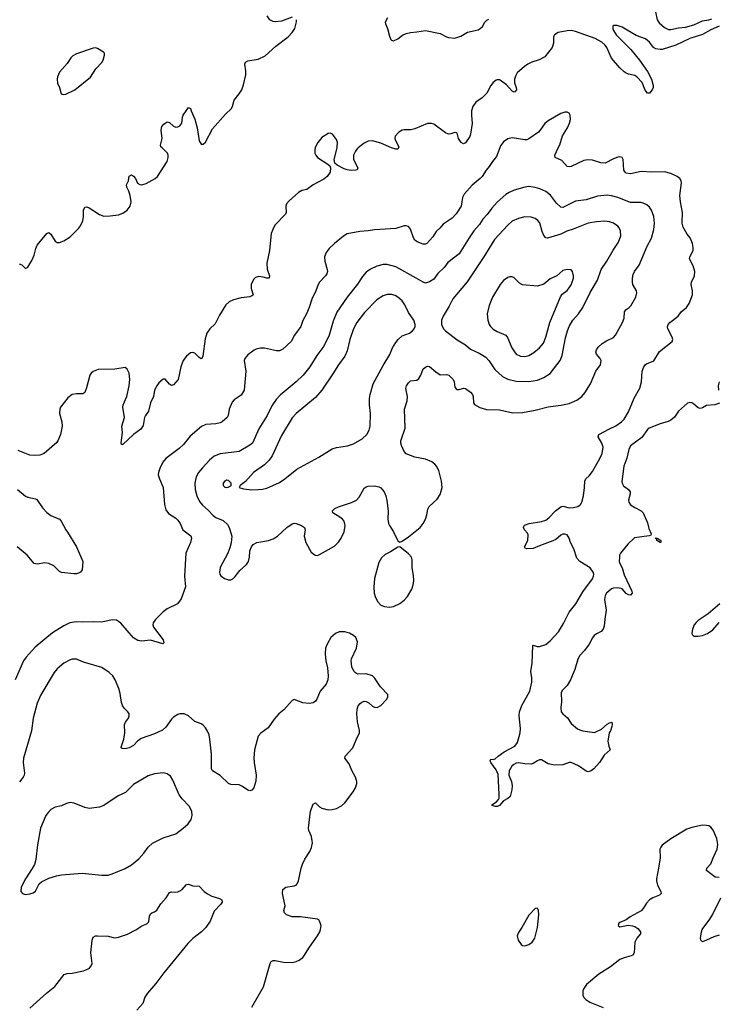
# Model space of a CAD drawing. Header units: inches. Extents: x 1649826 to 1814874, y 507393 to 641959.
# Tile 57 of 131: x 1711934 to 1718540, y 621904 to 631212. Entities that reach past the tile are written whole.
import ezdxf

# ---------------------------------------------------------------- set-up
doc = ezdxf.new("R2010")
doc.units = ezdxf.units.IN
doc.header["$MEASUREMENT"] = 0
doc.layers.add('B7612', color=7, linetype='Continuous')
doc.layers.add('B7613', color=7, linetype='Continuous')

msp = doc.modelspace()

# ---------------------------------------------------------------- linework, layer by layer
at = {"layer": 'B7612', "color": 6}
for points, elevation in [([(1716474.7, 630000), (1716442, 629918), (1716403.7, 629870), (1716375.1, 629824.9), (1716344.3, 629790), (1716307.7, 629730), (1716289.6, 629710), (1716211.6, 629648.4), (1716137.9, 629562.1), (1716122.2, 629530), (1716107.5, 629450), (1716062.5, 629377.5), (1716023.1, 629336.9), (1715939.8, 629280.2), (1715910, 629243.2), (1715871.7, 629208.3), (1715840.6, 629159.4), (1715782.8, 629097.2), (1715770, 629090.3), (1715750, 629090.8), (1715692.5, 629112.5), (1715670, 629127.7), (1715657.6, 629150), (1715630, 629230.9), (1715610, 629255.9), (1715590, 629263.7), (1715570, 629262.1), (1715490, 629239.4), (1715290, 629225.7), (1715230, 629215.4), (1715150, 629209.4), (1715032.2, 629187.8), (1714995.6, 629164.4), (1714910, 629096), (1714860.2, 629050), (1714831.8, 629010), (1714817.1, 628970), (1714820.8, 628930), (1714842.8, 628850), (1714843.3, 628830), (1714837.6, 628810), (1714826.1, 628790), (1714770.5, 628730), (1714757.9, 628710), (1714734.5, 628650), (1714695.2, 628570), (1714670.7, 628490), (1714646.5, 628430), (1714612, 628368), (1714594, 628310), (1714531.4, 628230), (1714500.5, 628170), (1714422.8, 628097.2), (1714390, 628081), (1714361.1, 628081.1), (1714250, 628108), (1714212.2, 628107.8), (1714170, 628097.5), (1714150, 628087.6), (1714090, 628044.8), (1714061.9, 628010), (1714055.9, 627990), (1714073.5, 627890), (1714057.4, 627710), (1714030, 627663), (1713962.4, 627617.6), (1713943.6, 627596.4), (1713915.5, 627530), (1713906.1, 627470), (1713895.3, 627450), (1713848.3, 627411.7), (1713830, 627402.2), (1713787.6, 627392.4), (1713693.5, 627386.5), (1713654.3, 627365.7), (1713546, 627274), (1713482.9, 627197.1), (1713442.1, 627157.9), (1713316.2, 627063.8), (1713288.4, 627030), (1713258.1, 626970), (1713245.6, 626930), (1713245.1, 626910), (1713254.8, 626870), (1713290.7, 626790), (1713303.3, 626630), (1713317.1, 626577.1), (1713342.7, 626542.7), (1713410, 626499.3), (1713430, 626480.8), (1713450.4, 626450), (1713477.3, 626390), (1713553, 626333), (1713559.6, 626310), (1713549.1, 626270), (1713505.5, 626170), (1713491.4, 625951.4), (1713500.6, 625850), (1713462.5, 625737.5), (1713427.5, 625690), (1713330, 625641.8), (1713290, 625613), (1713218.9, 625541.1), (1713197.3, 625510), (1713193.4, 625490), (1713200.4, 625470), (1713290, 625350.8), (1713297.6, 625322.4), (1713287.1, 625312.9), (1713170, 625345.3), (1713090, 625337.8), (1713050, 625342.2), (1713010, 625368.1), (1712890, 625506.1), (1712870, 625523.1), (1712850, 625533.9), (1712810, 625539.2), (1712710, 625515.5), (1712630, 625520.1), (1712530, 625515.6), (1712470, 625518.8), (1712409.3, 625510.7), (1712350, 625482.5), (1712243.3, 625416.7), (1712081.4, 625278.6), (1711994.1, 625185.9), (1711969, 625151), (1711891.2, 624970)], 600), ([(1714728.9, 630000), (1714723.9, 629983.9), (1714724.4, 629950), (1714733.1, 629930), (1714750.3, 629910), (1714847.3, 629847.3), (1714866.4, 629830), (1714874.6, 629810), (1714869.2, 629770), (1714842.7, 629730), (1714810, 629703.2), (1714710, 629651.2), (1714650, 629605.7), (1714602.3, 629597.7), (1714570, 629578.9), (1714481.4, 629498.6), (1714457.1, 629470), (1714449.4, 629450), (1714453.1, 629390), (1714446.1, 629373.9), (1714348.3, 629270), (1714326.6, 629230), (1714313.3, 629190), (1714296.8, 629030), (1714270.7, 628910), (1714275, 628855), (1714295.3, 628790), (1714293, 628770), (1714270, 628767.1), (1714237.7, 628777.7), (1714197, 628783), (1714165.2, 628774.8), (1714145.2, 628754.8), (1714122.4, 628710), (1714123.6, 628670), (1714141, 628610), (1714136.5, 628603.5), (1714110, 628590.8), (1714030, 628583.7), (1713955.2, 628564.7), (1713915.1, 628544.9), (1713884.2, 628515.8), (1713822.8, 628417.2), (1713782.8, 628337.2), (1713730.6, 628289.4), (1713703.3, 628250), (1713686.5, 628193.5), (1713667.1, 628030), (1713656.5, 628010), (1713650, 628007.4), (1713630, 628017), (1713590, 628060.6), (1713570, 628067.2), (1713550, 628062.7), (1713510, 628031.4), (1713480.1, 627990), (1713458.9, 627930), (1713431.4, 627810), (1713390, 627760.5), (1713370, 627754.8), (1713350, 627767.3), (1713310, 627812.6), (1713290, 627813.3), (1713250, 627778.5), (1713229.6, 627750.4), (1713210.1, 627710), (1713199.3, 627650), (1713169.6, 627590), (1713153.3, 627510), (1713123.3, 627470), (1713115.8, 627450), (1713103.1, 627376.9), (1713079.5, 627340.5), (1713010, 627291.8), (1712910, 627194.6), (1712897.6, 627197.6), (1712892.9, 627212.9), (1712905.2, 627310), (1712899.7, 627370), (1712925.5, 627450), (1712911, 627550), (1712914.1, 627570), (1712947.8, 627650), (1712969.9, 627750), (1712975.5, 627810), (1712968.2, 627870), (1712950, 627909.2), (1712930, 627922.4), (1712832.5, 627907.5), (1712674.7, 627905.3), (1712630, 627887.4), (1712609.3, 627870.7), (1712596.2, 627850), (1712566.8, 627733.2), (1712550, 627688.7), (1712530, 627674.2), (1712470, 627676.3), (1712430, 627667.4), (1712390, 627637.2), (1712321.3, 627550), (1712314.4, 627530), (1712311.5, 627490), (1712333.1, 627410), (1712336.3, 627370), (1712319.2, 627290), (1712295.6, 627230), (1712285, 627215), (1712166.4, 627110), (1712125.2, 627094.8), (1712070, 627092.3), (1712030, 627096.4), (1711920, 627140)], 500), ([(1711930, 628903.8), (1711953.3, 628893.2), (1711990, 628859.5), (1712010, 628873.4), (1712050, 628934), (1712070, 628986.7), (1712086.4, 629050), (1712100.5, 629079.5), (1712190, 629191.8), (1712210, 629200.2), (1712230, 629184.6), (1712270, 629116.8), (1712290, 629104.5), (1712310, 629105.2), (1712350, 629121.8), (1712410, 629159), (1712490, 629236.8), (1712510, 629263.9), (1712530.4, 629310), (1712537.2, 629350), (1712536.7, 629410), (1712550, 629438.4), (1712570, 629441.6), (1712590, 629432.6), (1712690, 629370.2), (1712730, 629355.4), (1712790, 629356.3), (1712870, 629366.3), (1712910, 629383.2), (1712949.3, 629410.7), (1712978.4, 629450), (1712988.4, 629491.6), (1712979.4, 629550), (1712965.9, 629590), (1712945.9, 629630), (1712944.1, 629650), (1712964, 629690), (1712970, 629732), (1712990, 629744.3), (1713010, 629734.2), (1713028, 629710), (1713047.4, 629667.4), (1713070, 629654.6), (1713090, 629652.2), (1713130, 629663.6), (1713216.8, 629710), (1713238.7, 629730), (1713327.4, 629870), (1713339.5, 629910), (1713339.4, 629930), (1713331.5, 629951.5), (1713280.3, 630000)], 500), ([(1715136, 630000), (1715124.2, 629990), (1715108.2, 629970), (1715092.2, 629930), (1715092, 629890), (1715130.1, 629810), (1715126.6, 629793.4), (1715112.1, 629787.9), (1715070, 629786.4), (1715031.1, 629791.1), (1715001.8, 629801.8), (1714936.8, 629836.8), (1714915, 629855), (1714907.7, 629890), (1714935, 630000)], 500), ([(1715515.9, 630000), (1715511.2, 629988.8), (1715490, 629989.2), (1715450, 629999.6), (1715449.1, 630000)], 500), ([(1718552.5, 627587.5), (1718507.7, 627572.3), (1718430, 627563.2), (1718390, 627542.5), (1718370, 627537.7), (1718350, 627543.5), (1718310, 627577.7), (1718290, 627588.9), (1718270, 627593.6), (1718250, 627587.9), (1718162.8, 627510), (1718124.8, 627455.2), (1718090, 627425.4), (1718067, 627413), (1717990, 627390.7), (1717886.4, 627350), (1717870, 627338.3), (1717817.9, 627262.1), (1717710, 627183.5), (1717695.3, 627150), (1717673.9, 627066.1), (1717647.5, 626990), (1717627.2, 626847.2), (1717630.2, 626830), (1717644.8, 626804.8), (1717690.5, 626770), (1717705.3, 626750), (1717706.3, 626730), (1717691.8, 626670), (1717695.3, 626650), (1717710, 626627), (1717750, 626598.9), (1717810.2, 626570.2), (1717828.5, 626550), (1717870, 626454.4), (1717882.9, 626402.9), (1717906, 626350), (1717901, 626339), (1717886.3, 626333.7), (1717746.8, 626313.2), (1717685.4, 626254.6), (1717616.8, 626170), (1717607.4, 626150), (1717604.5, 626130), (1717604.4, 626090), (1717609.2, 626070), (1717632.5, 626030), (1717650, 625963.7), (1717721.7, 625810), (1717727.1, 625790), (1717710, 625770.9), (1717690, 625773.3), (1717670, 625786.6), (1717632.4, 625832.4), (1717590, 625841.3), (1717550, 625838.4), (1717530, 625831.8), (1717482.5, 625790), (1717470, 625767), (1717463, 625730), (1717481.4, 625630), (1717465.8, 625545.8), (1717459.9, 625480.1), (1717452, 625450), (1717432.8, 625427.2), (1717390, 625407.2), (1717365.3, 625390), (1717350.2, 625369.8), (1717319, 625310), (1717274.9, 625250), (1717230, 625200.5), (1717213.5, 625166.5), (1717182.7, 625070), (1717141.2, 624970), (1717110, 624918.5), (1717065.8, 624874.2), (1717053.4, 624850), (1717057.9, 624762.1), (1717052.7, 624710), (1717055.8, 624670), (1717069.4, 624649.4), (1717113.1, 624613.1), (1717150, 624558.9), (1717209.3, 624509.3), (1717230, 624497.8), (1717258, 624490), (1717370, 624474.4), (1717436.6, 624503.4), (1717490, 624553.1), (1717510, 624564.9), (1717534.8, 624570), (1717537.6, 624550), (1717534.3, 624530), (1717520.3, 624490), (1717508.4, 624470), (1717495.8, 624390), (1717503.9, 624343.9), (1717519.1, 624310), (1717460, 624260), (1717416.5, 624190), (1717364.6, 624130), (1717339.2, 624110), (1717310, 624102.9), (1717290, 624106.4), (1717217.1, 624157.1), (1717150, 624189.3), (1717130, 624188.8), (1717070, 624168.1), (1716990, 624166.1), (1716930, 624177.4), (1716870, 624215.7), (1716850, 624214.5), (1716830, 624206.5), (1716790, 624181.4), (1716770, 624174.6), (1716710, 624176.4), (1716650, 624185.5), (1716630, 624182.7), (1716607.7, 624172.3), (1716586.4, 624153.6), (1716561.7, 624110), (1716559.8, 624070), (1716583.5, 624010), (1716591.1, 623968.9), (1716588.8, 623931.2), (1716572.5, 623867.5), (1716550.6, 623849.4), (1716510, 623829), (1716470, 623782), (1716450, 623775.3), (1716430, 623775.3), (1716403.1, 623783.1), (1716398, 623790), (1716442, 623818), (1716460.7, 623839.3), (1716467, 623853), (1716469, 623890), (1716457.6, 624077.6), (1716440.5, 624120.5), (1716388.9, 624190), (1716381.6, 624210), (1716390, 624220.5), (1716410, 624218.9), (1716430, 624224), (1716458, 624250), (1716514.2, 624290), (1716615.7, 624344.3), (1716640.9, 624379.1), (1716665.2, 624470), (1716670.6, 624510), (1716655.8, 624630), (1716659.7, 624670), (1716681.7, 624730), (1716757.4, 624862.6), (1716776, 624950), (1716777.7, 624990), (1716768.7, 625050), (1716779.2, 625130), (1716785.3, 625294.7), (1716790, 625298.4), (1716827.6, 625287.6), (1716850, 625286.4), (1716910, 625305.4), (1716950, 625340.2), (1717030, 625426.4), (1717077, 625503), (1717129.7, 625610.3), (1717193.9, 625690), (1717257.7, 625802.3), (1717350, 625926.5), (1717360.2, 625950), (1717362.3, 625970), (1717357.3, 625990), (1717330, 626028.9), (1717230.8, 626090.8), (1717202, 626122), (1717174.4, 626210), (1717143, 626270), (1717130, 626311.5), (1717110, 626341), (1717090, 626349.7), (1717070, 626348.3), (1717050, 626337.4), (1717003, 626297), (1716976.1, 626283.9), (1716850, 626239), (1716790, 626212.5), (1716729.1, 626209.1), (1716715.4, 626215.4), (1716709.1, 626230), (1716737.8, 626290), (1716742.3, 626342.3), (1716737.2, 626357.2), (1716707.4, 626390), (1716698.7, 626410), (1716700.5, 626419.5), (1716707.2, 626432.8), (1716752.7, 626450), (1716870, 626469.6), (1716910, 626481.5), (1716937.2, 626502.8), (1716999.5, 626570), (1717050, 626607.2), (1717070, 626611.8), (1717130, 626597.5), (1717170, 626599.3), (1717211.1, 626608.9), (1717238.7, 626630), (1717250.9, 626650), (1717264.8, 626710), (1717276.4, 626790), (1717277.7, 626850), (1717288.1, 626870), (1717319.6, 626900.4), (1717350, 626941.8), (1717424.1, 627070), (1717442, 627110), (1717451.7, 627170), (1717438.8, 627210), (1717405.6, 627270), (1717410.6, 627289.4), (1717510, 627345.2), (1717570, 627372.8), (1717624, 627410), (1717650, 627436.6), (1717690, 627505.2), (1717744.9, 627635.1), (1717798.5, 627730), (1717813.8, 627790), (1717820.2, 627890), (1717835, 627930), (1717848.8, 627950), (1717861.2, 627958.8), (1717930, 627987.3), (1717985.6, 628074.4), (1718104, 628170), (1718109.8, 628190), (1718104.2, 628210), (1718062.5, 628290), (1718059.5, 628310), (1718064.7, 628330), (1718082.5, 628350), (1718159.9, 628410), (1718190.6, 628450), (1718239.5, 628490), (1718265.2, 628530), (1718294.9, 628610), (1718297.2, 628650), (1718282.3, 628710), (1718285.9, 628730), (1718313.8, 628790), (1718319, 628830), (1718303.9, 628883.9), (1718267.1, 628950), (1718269.9, 628970), (1718301.2, 629030), (1718301.9, 629058.1), (1718295.6, 629095.6), (1718273, 629150), (1718244.5, 629184.5), (1718208.8, 629250), (1718197.8, 629290), (1718202.3, 629390), (1718183.3, 629490), (1718177.1, 629550), (1718190.9, 629670.9), (1718188.4, 629690), (1718177.4, 629710), (1718149.9, 629729.9), (1718090, 629757.3), (1718030, 629773.8), (1717910, 629769.6), (1717810, 629776.4), (1717710, 629756.1), (1717670, 629762.5), (1717659.7, 629770), (1717648.1, 629790), (1717641.3, 629890), (1717630, 629908.9), (1717610, 629914.5), (1717590, 629912.1), (1717550, 629897.8), (1717470, 629857.1), (1717430, 629858.9), (1717350, 629884.7), (1717307.9, 629887.9), (1717270, 629881.2), (1717150, 629824.9), (1717130, 629820.4), (1717110, 629825.5), (1717061.4, 629881.4), (1716998.1, 629910), (1716993.5, 629930), (1717026.4, 630000)], 600), ([(1718550, 627788), (1718537.6, 627750), (1718541.7, 627710)], 600), ([(1711913.5, 626770), (1711990, 626708), (1712010, 626698), (1712083.8, 626683.8), (1712096.8, 626676.8), (1712150, 626598), (1712190, 626554.7), (1712230, 626526.3), (1712310.1, 626490.1), (1712327.6, 626470), (1712370.2, 626390), (1712387.6, 626367.6), (1712470, 626228.4), (1712531.1, 626090), (1712524.9, 626010), (1712510.4, 625990), (1712490, 625979.7), (1712470, 625974), (1712445.8, 625974.2), (1712330, 625986), (1712310, 625996.8), (1712255.7, 626050), (1712210, 626072.5), (1712170, 626076.9), (1712103.5, 626063.5), (1712070.5, 626070.5), (1712005.2, 626150), (1711910, 626229.8)], 500), ([(1718554, 625690), (1718443.5, 625596.5), (1718350, 625532.1), (1718330, 625513.7), (1718312.7, 625490), (1718295.2, 625450), (1718289, 625410), (1718295.6, 625395.6), (1718310, 625385.3), (1718350, 625383.8), (1718390, 625391.9), (1718438.9, 625410), (1718490, 625442.5), (1718548.1, 625511.9)], 700), ([(1714130, 621876.4), (1714238.2, 622070), (1714303.5, 622290), (1714312.3, 622307.7), (1714330, 622318), (1714350, 622318.7), (1714430, 622302.6), (1714510, 622300.5), (1714550, 622309.3), (1714577.5, 622322.5), (1714610, 622345.5), (1714621, 622359), (1714674.5, 622445.5), (1714751.2, 622550), (1714771.5, 622590), (1714779.6, 622610), (1714783.7, 622650), (1714769.6, 622689.6), (1714762, 622702), (1714749.5, 622709.5), (1714590, 622729.8), (1714510, 622730.9), (1714458, 622750), (1714437, 622770), (1714432.3, 622790), (1714444.7, 622835.3), (1714418, 622950), (1714422.4, 622990), (1714449.8, 623010.2), (1714530, 623023.7), (1714548.3, 623031.7), (1714557.4, 623042.6), (1714570.9, 623070), (1714595.9, 623190), (1714608.5, 623230), (1714630, 623276.9), (1714679.1, 623350), (1714693.7, 623386.3), (1714702, 623430), (1714701.3, 623450), (1714692.4, 623490), (1714667.5, 623547.5), (1714664, 623570), (1714685.6, 623730), (1714710, 623797.3), (1714730, 623807.9), (1714770, 623770.2), (1714790, 623758.9), (1714850, 623742.8), (1714890, 623744.7), (1714930, 623756.5), (1714978.6, 623781.4), (1715010, 623808.9), (1715088.5, 623911.5), (1715110.8, 623950), (1715121.5, 623990), (1715121, 624010), (1715109.8, 624050), (1715074.2, 624114.2), (1715050, 624176.4), (1715008.4, 624230), (1715011.4, 624250), (1715082.9, 624330), (1715095, 624350), (1715114.7, 624405.3), (1715146.2, 624470), (1715148.6, 624491.4), (1715130, 624574), (1715122.2, 624650), (1715124.5, 624695.5), (1715134.6, 624725.4), (1715152.3, 624747.8), (1715170, 624760.4), (1715190, 624768.5), (1715210, 624767), (1715235.1, 624755.1), (1715270, 624722.6), (1715290, 624712), (1715315.3, 624710), (1715350, 624728.2), (1715406, 624790), (1715416, 624810), (1715414.2, 624834.2), (1715344.7, 624904.7), (1715290, 624991.6), (1715270.7, 625010.7), (1715210, 625028.2), (1715130, 625025.6), (1715110, 625037), (1715094, 625054), (1715074, 625094), (1715067.4, 625150), (1715072.3, 625170), (1715119.7, 625270), (1715129.7, 625330), (1715111.5, 625370), (1715089.6, 625390), (1715052.5, 625412.5), (1715010, 625424.5), (1714956.1, 625423.9), (1714919.5, 625410), (1714877.4, 625370), (1714840.3, 625310), (1714827, 625270), (1714822.5, 625217.5), (1714830.3, 625150), (1714845.5, 625085.5), (1714851.5, 625010), (1714847.9, 624970), (1714832.9, 624930), (1714775.5, 624864.5), (1714744.2, 624790), (1714731, 624770), (1714710, 624754.3), (1714670, 624747.4), (1714610, 624755.4), (1714530, 624784.2), (1714510, 624775.6), (1714433.3, 624686.7), (1714384.9, 624650), (1714340, 624600), (1714282.5, 624517.5), (1714214.4, 624465.6), (1714190, 624437.6), (1714155.5, 624310), (1714149.5, 624230), (1714150.8, 624190), (1714169.5, 624070.5), (1714166.9, 624013.1), (1714148.1, 623951.9), (1714130, 623928.2), (1714110, 623922.2), (1714090, 623928.6), (1714041.9, 623961.9), (1714010, 623977.5), (1713930, 623981.5), (1713910, 623989.9), (1713830, 624066.9), (1713758.4, 624110), (1713746.7, 624130), (1713748.7, 624270), (1713733.5, 624410), (1713724.7, 624450), (1713710, 624486.4), (1713690, 624518.4), (1713665.3, 624545.3), (1713650, 624555.4), (1713590, 624575.9), (1713530, 624629.9), (1713490, 624651.1), (1713450, 624650.5), (1713430, 624643.8), (1713390, 624619.9), (1713370, 624598.9), (1713317.6, 624522.4), (1713285.1, 624494.9), (1713210, 624459.4), (1713083.1, 624416.9), (1713047.9, 624392.1), (1713010, 624351.8), (1712970, 624326.9), (1712930, 624318.5), (1712902, 624322), (1712893.1, 624330), (1712893.3, 624333.3), (1712918.7, 624410), (1712928.4, 624470), (1712926.1, 624550), (1712934.5, 624570), (1712962.2, 624610), (1712969, 624630), (1712968.9, 624650), (1712957.8, 624670), (1712923.5, 624703.5), (1712905, 624730), (1712895.7, 624755.7), (1712883.2, 624843.2), (1712870.3, 624890), (1712838.3, 624970), (1712814.8, 625010), (1712781.4, 625041.4), (1712710, 625087.4), (1712537.5, 625137.6), (1712470, 625165.7), (1712430, 625167.7), (1712410, 625161.5), (1712350, 625128.1), (1712290, 625076.5), (1712260.7, 625039.3), (1712134.4, 624830), (1712100.5, 624750), (1712061.5, 624610), (1712045.4, 624490), (1711969.2, 624230), (1711966.2, 624190), (1711978.3, 624090), (1711976.6, 624070), (1711967.1, 624050), (1711932.8, 624007.2)], 700), ([(1718550, 623103.1), (1718510, 623106), (1718429.7, 623170), (1718432.9, 623190), (1718468.4, 623231.6), (1718490.6, 623290), (1718530.6, 623370), (1718535.4, 623415.4), (1718525.6, 623470), (1718490.4, 623550.4), (1718470, 623577.4), (1718450, 623589.8), (1718430, 623595.4), (1718390, 623596.3), (1718290, 623575.3), (1718241.9, 623558.1), (1718091.9, 623468.1), (1718010, 623408.8), (1717996.1, 623390), (1717988.9, 623370), (1717989.2, 623290), (1717975.8, 623190), (1717956.1, 623090), (1717955.7, 623070), (1717965.1, 623030), (1717996.6, 622970), (1717999.7, 622950), (1717985, 622935), (1717920.3, 622910), (1717889.6, 622890.4), (1717861.5, 622858.5), (1717830, 622808.4), (1717810, 622787.6), (1717708.4, 622730), (1717670, 622702.9), (1717610, 622678), (1717600.7, 622670), (1717594.8, 622650), (1717610, 622637.3), (1717689.5, 622650.5), (1717730, 622646), (1717750, 622639.7), (1717780.5, 622620.5), (1717804.7, 622590), (1717805.2, 622570), (1717770, 622528), (1717752, 622490), (1717744.2, 622390), (1717731.1, 622370), (1717717.8, 622362.2), (1717650, 622344.1), (1717610, 622326.3), (1717521, 622259), (1717410, 622187.6), (1717293.2, 622090), (1717270, 622054.7), (1717259.8, 622030), (1717260.2, 621990), (1717269.5, 621969.5), (1717288.5, 621948.5), (1717324.7, 621924.7), (1717450, 621873.2)], 700), ([(1712031.3, 621868.7), (1712189.2, 622010), (1712267.5, 622072.6), (1712354.9, 622185.1), (1712383.7, 622196.3), (1712430, 622199.4), (1712539, 622221), (1712570, 622231.5), (1712593.4, 622246.6), (1712611.2, 622268.8), (1712618.7, 622290), (1712606.2, 622390), (1712618.3, 622510), (1712630, 622539.5), (1712649.6, 622550.4), (1712669.5, 622550.5), (1712770, 622547.7), (1712830, 622533), (1712870, 622537.3), (1712952.6, 622567.4), (1713032.3, 622607.7), (1713090, 622645.8), (1713135.8, 622664.2), (1713156.3, 622683.7), (1713162.6, 622737.4), (1713170, 622758.4), (1713184.5, 622770), (1713210, 622778.9), (1713230, 622794.7), (1713270, 622854), (1713319.8, 622910), (1713350, 622960.3), (1713370, 622968.3), (1713410, 622965.4), (1713430, 622968.5), (1713450, 622976.5), (1713470, 622990.2), (1713510, 623035.6), (1713530, 623040.8), (1713570, 623024.4), (1713630, 623022), (1713678.3, 622970), (1713710, 622947.5), (1713750, 622926.4), (1713824.4, 622904.4), (1713844.2, 622890), (1713847.7, 622870), (1713835.5, 622850), (1713774.4, 622785.6), (1713735.8, 622690), (1713694.3, 622630), (1713654.1, 622590), (1713570, 622527.1), (1713522.8, 622477.2), (1713297.5, 622202.5), (1713220.5, 622099.5), (1713141.9, 622010), (1713118.8, 621970), (1713099.6, 621910), (1713041.7, 621850)], 700), ([(1718550, 622558.1), (1718498.1, 622541.9), (1718430, 622509), (1718390, 622496), (1718376, 622510), (1718372.3, 622530), (1718380.9, 622590), (1718388.2, 622610), (1718461, 622710), (1718484.8, 622750), (1718564.5, 622910)], 700)]:
    msp.add_lwpolyline(points, dxfattribs=dict(at, elevation=elevation))
for points, elevation in [([(1716750, 629633.9), (1716710.1, 629629.9), (1716610, 629600.6), (1716561.7, 629578.3), (1716530, 629558), (1716450, 629485.6), (1716397.9, 629430), (1716355.3, 629370), (1716315.1, 629324.9), (1716282.9, 629277.1), (1716230, 629215.1), (1716184, 629150), (1716090, 628998), (1715984.1, 628915.9), (1715949.3, 628870), (1715887.8, 628812.2), (1715850, 628760.3), (1715810, 628734), (1715770, 628722.6), (1715750, 628729.5), (1715684.1, 628770), (1715490, 628875.4), (1715410, 628898.4), (1715370, 628897.9), (1715310, 628881.5), (1715250, 628853.9), (1715210, 628823.7), (1715174.3, 628785.7), (1715128.3, 628711.7), (1715029.5, 628590), (1714933.4, 628446.6), (1714897.3, 628362.7), (1714861.2, 628230), (1714810, 628124.8), (1714742.6, 628037.4), (1714676.4, 627930), (1714613.7, 627850), (1714550, 627787.2), (1714397.9, 627662.1), (1714359.2, 627620.8), (1714319.8, 627560.2), (1714274.7, 627470), (1714195.4, 627344.6), (1714136.9, 627210), (1714111.6, 627190), (1714010, 627131), (1713831.4, 627108.6), (1713774.6, 627085.4), (1713730.5, 627049.5), (1713663.6, 626976.4), (1713626, 626930), (1713603, 626890), (1713590.8, 626830), (1713594.7, 626770), (1713609.3, 626710), (1713635.8, 626655.8), (1713662.2, 626622.2), (1713715.5, 626575.5), (1713763.5, 626523.5), (1713787.4, 626507.4), (1713857.9, 626477.9), (1713899.7, 626439.7), (1713915.1, 626410), (1713939.4, 626330), (1713933.3, 626266.7), (1713921.7, 626218.3), (1713903.6, 626170), (1713830, 626033.5), (1713824.2, 625990), (1713827.5, 625970), (1713835.9, 625955.9), (1713870, 625930.1), (1713910, 625917.8), (1713930, 625917.8), (1713950, 625925.8), (1713972.8, 625947.2), (1714016.6, 626003.4), (1714077.6, 626062.4), (1714097.6, 626090), (1714107.1, 626130), (1714109.1, 626190.9), (1714125.1, 626230), (1714142, 626250), (1714177.2, 626270), (1714287.1, 626287.1), (1714330, 626303.2), (1714373.1, 626330), (1714459.3, 626410), (1714510, 626447.6), (1714530, 626452.7), (1714550.1, 626450.1), (1714599.1, 626430), (1714626, 626410), (1714632.2, 626390), (1714625.3, 626330), (1714641.3, 626270), (1714690, 626178.8), (1714728.5, 626148.5), (1714750, 626148.2), (1714770, 626155.5), (1714910, 626235.3), (1714950, 626272.7), (1714973.7, 626310), (1715001.3, 626370), (1715013.3, 626430), (1715001.6, 626470), (1714985.6, 626490), (1714961.6, 626510), (1714894.5, 626550), (1714891.8, 626570), (1714914, 626590), (1714950, 626607.1), (1715071.9, 626648.1), (1715117.6, 626670), (1715143.1, 626696.9), (1715190, 626782), (1715210, 626795.9), (1715230, 626802.2), (1715290, 626803.8), (1715330, 626796.9), (1715350, 626786.3), (1715379.7, 626750), (1715396.9, 626710), (1715407, 626667), (1715417.8, 626570), (1715416.3, 626490), (1715421.8, 626450), (1715430.1, 626430.1), (1715470.3, 626370), (1715510, 626284.7), (1715530, 626271.3), (1715550, 626282.8), (1715610, 626321.7), (1715722, 626410), (1715750, 626448.9), (1715771.4, 626490), (1715784.7, 626530), (1715793.9, 626586.1), (1715805.6, 626610), (1715881.3, 626678.7), (1715910, 626724.6), (1715929.2, 626790), (1715923, 626850), (1715896.5, 626950), (1715876.3, 626990), (1715860.2, 627010), (1715830, 627032.3), (1715770, 627057.8), (1715670, 627076.5), (1715588.5, 627108.5), (1715570, 627128.7), (1715545.2, 627185.2), (1715538.4, 627210), (1715538.9, 627230), (1715577.9, 627350), (1715572.8, 627530), (1715596.9, 627610), (1715602.7, 627650), (1715587, 627727), (1715592.5, 627750), (1715610, 627779), (1715630, 627797.9), (1715690, 627805.3), (1715710, 627820.6), (1715727.7, 627850), (1715749.1, 627910), (1715770, 627928.5), (1715790, 627935.9), (1715810, 627933.4), (1715870, 627881.6), (1715910, 627856.1), (1715970, 627858.5), (1715993.7, 627850), (1716033.4, 627810), (1716042.4, 627790), (1716050, 627739.1), (1716062.2, 627722.2), (1716070, 627717.2), (1716090, 627715.5), (1716130, 627727.5), (1716150, 627725.6), (1716197.5, 627690), (1716216.3, 627670), (1716222.7, 627650), (1716225.5, 627590), (1716235.7, 627575.7), (1716285.1, 627545.1), (1716347.9, 627527.9), (1716470, 627523), (1716596.3, 627496.3), (1716690, 627498.6), (1716810, 627520.5), (1716933, 627553), (1717050, 627567.3), (1717130, 627583.3), (1717204, 627616), (1717250, 627648.6), (1717276.7, 627683.3), (1717330.2, 627769.8), (1717381.7, 627890), (1717426.2, 627950), (1717431.1, 627990), (1717421.7, 628010), (1717389.1, 628050), (1717383.4, 628070), (1717387.9, 628090), (1717404.7, 628115.3), (1717443, 628150), (1717483.1, 628176.9), (1717550, 628208.1), (1717568.7, 628230), (1717635.2, 628350), (1717648.9, 628390), (1717654.1, 628450), (1717659.1, 628460.9), (1717667.7, 628472.3), (1717697.1, 628490), (1717713.6, 628506.4), (1717761.3, 628590), (1717769, 628629), (1717765.9, 628650), (1717733.6, 628710), (1717728.2, 628730), (1717728.4, 628770), (1717735.6, 628804.3), (1717747.9, 628832.1), (1717791.8, 628890), (1717868.2, 629071.8), (1717910, 629146.3), (1717931.6, 629230), (1717936.2, 629290), (1717929.9, 629350), (1717910, 629409.8), (1717890, 629440.1), (1717863.2, 629463.2), (1717830, 629478.7), (1717810, 629482.8), (1717710, 629485.2), (1717588.7, 629531.3), (1717530, 629547.8), (1717490, 629552.8), (1717397.1, 629542.9), (1717290, 629508.1), (1717190, 629495.2), (1717090, 629444.6), (1717070, 629437.9), (1717050, 629440.4), (1717010, 629478.9), (1716954.3, 629554.3), (1716910, 629587.1), (1716853.8, 629613.8), (1716810, 629626.7)], 700), ([(1716710, 629347.7), (1716650, 629332.8), (1716592.5, 629307.5), (1716550, 629270.9), (1716424.9, 629135.1), (1716322.2, 628970), (1716164.7, 628735.3), (1716030, 628573.7), (1715995.1, 628504.9), (1715937.7, 628410), (1715922.1, 628370), (1715922.5, 628330), (1715942.4, 628290), (1715960.8, 628270), (1716070, 628186.8), (1716150, 628138.7), (1716197, 628097), (1716279.1, 628059.1), (1716340.7, 628020.7), (1716369.4, 627990), (1716426.2, 627906.2), (1716498.6, 627838.6), (1716550, 627812.6), (1716630, 627795.2), (1716750, 627791.2), (1716830, 627805.6), (1716890, 627828.7), (1716950, 627868.7), (1717043.5, 627990), (1717062.3, 628037.7), (1717096.2, 628203.8), (1717113.6, 628270), (1717129.3, 628310), (1717165.9, 628370), (1717216.9, 628430), (1717258.1, 628490), (1717330, 628631.5), (1717399.5, 628750), (1717433.3, 628850), (1717487.2, 628930), (1717545.9, 629034.1), (1717597.7, 629110), (1717617.2, 629170), (1717615.1, 629215.1), (1717603.4, 629243.4), (1717590, 629261.2), (1717550, 629288.4), (1717510, 629300.9), (1717467.1, 629307.1), (1717390, 629302.4), (1717310.3, 629289.7), (1717167.8, 629232.2), (1717107.3, 629212.7), (1717050, 629185.4), (1716926.6, 629146.6), (1716910, 629149.9), (1716892, 629172), (1716875.7, 629210), (1716851.1, 629291.1), (1716834.3, 629314.3), (1716810, 629332.2), (1716770, 629345)], 800), ([(1717110, 628851.7), (1717070, 628839.9), (1717014.7, 628790), (1716950, 628763), (1716890, 628713.3), (1716830, 628694.2), (1716690, 628705.3), (1716660.9, 628720.9), (1716610, 628772.2), (1716590, 628780.5), (1716570, 628780.5), (1716550, 628773.6), (1716510, 628744.9), (1716476.3, 628710), (1716404.5, 628590), (1716372.1, 628510), (1716356.2, 628430), (1716360.9, 628370), (1716373.9, 628330), (1716386.2, 628310), (1716410, 628285.7), (1716450, 628263.8), (1716532.4, 628230), (1716548.4, 628208.4), (1716589.4, 628109.4), (1716611.9, 628071.9), (1716630, 628051.5), (1716670, 628032.3), (1716710, 628027.9), (1716750, 628037.9), (1716795.2, 628064.8), (1716850, 628109.3), (1716885.8, 628154.2), (1716908.3, 628211.7), (1716947.7, 628350), (1717049.4, 628590.6), (1717064.3, 628615.7), (1717110, 628653.2), (1717130, 628675.9), (1717150, 628705.5), (1717159.9, 628730), (1717170.3, 628770), (1717169.9, 628790), (1717162, 628830), (1717148.3, 628848.3)], 900), ([(1715410, 628613.9), (1715370, 628602.4), (1715310, 628563.7), (1715196.1, 628443.9), (1715122.7, 628350), (1715090, 628290.8), (1715055.1, 628190), (1715030, 628082.7), (1715009.8, 628030), (1714947.7, 627950), (1714896.4, 627863.6), (1714789.9, 627710.1), (1714730, 627640.9), (1714549.7, 627490), (1714510, 627446.6), (1714410, 627282), (1714320.1, 627090), (1714292.6, 627047.4), (1714250, 627003.8), (1714144.8, 626930), (1714070, 626847.1), (1714019.5, 626810), (1714010.5, 626790), (1714050, 626777.5), (1714130, 626768.9), (1714190, 626769.1), (1714230, 626772.5), (1714270, 626783), (1714390, 626837.8), (1714441.3, 626870), (1714556.3, 626963.7), (1714764, 627076.1), (1714890, 627153.9), (1714930, 627167.9), (1715035.3, 627184.7), (1715090, 627201.4), (1715172.2, 627250), (1715217.7, 627290), (1715239.6, 627330), (1715248.3, 627370), (1715250.8, 627490), (1715240.9, 627570), (1715240.5, 627630), (1715247.1, 627670), (1715276.4, 627770), (1715370, 627942.5), (1715434.2, 628045.8), (1715460.1, 628110), (1715490, 628161), (1715513, 628190), (1715550, 628223.4), (1715618.8, 628250), (1715649.1, 628270), (1715665.6, 628290), (1715673.9, 628310), (1715674.8, 628330), (1715661.1, 628370), (1715610, 628444.7), (1715576.1, 628516.1), (1715550, 628554), (1715510.9, 628590), (1715484, 628604), (1715450, 628613.7)], 800), ([(1713890, 626858.2), (1713870, 626846), (1713859.5, 626830), (1713857.8, 626810), (1713873.6, 626793.6), (1713890, 626790.2), (1713906.5, 626793.5), (1713930, 626805.3), (1713935.1, 626810), (1713932.4, 626830), (1713910, 626855.8)], 800), ([(1717963.6, 626303.6), (1717970, 626306.8), (1717995.5, 626290), (1717998, 626270), (1717990, 626268.5), (1717958, 626290), (1717958.6, 626298.6), (1717944, 626310), (1717962, 626310)], 600), ([(1715530, 626229.2), (1715510, 626225.2), (1715440.2, 626179.8), (1715390, 626155.1), (1715354.4, 626125.6), (1715330, 626079.3), (1715289.4, 625930), (1715283.5, 625850), (1715286.7, 625790), (1715297.7, 625750), (1715320.3, 625710), (1715350, 625678), (1715383.2, 625663.2), (1715430, 625659.2), (1715470, 625665.8), (1715530, 625692.4), (1715570, 625724), (1715600.9, 625759.1), (1715642.9, 625830), (1715655.4, 625870), (1715661, 625910), (1715659.2, 625959.2), (1715645, 626030), (1715646.6, 626106.6), (1715638.8, 626130), (1715610, 626163.1)], 700), ([(1713290, 624092.6), (1713210, 624082.9), (1713150, 624062.5), (1713010, 623982.6), (1712934.4, 623905.6), (1712866.5, 623873.5), (1712730, 623784.6), (1712690, 623767.6), (1712590, 623756.1), (1712550, 623765.4), (1712450, 623805), (1712410, 623810.4), (1712377.6, 623802.4), (1712330, 623779.3), (1712270, 623766.6), (1712230, 623744.4), (1712202, 623718), (1712181.6, 623690), (1712130.9, 623570), (1712101.7, 623410), (1712086.3, 623273.7), (1712072.9, 623227.1), (1712053.3, 623186.7), (1711988, 623090), (1711947.2, 623010), (1711946.5, 622970), (1711959.3, 622950), (1711990, 622941.6), (1712030, 622947.1), (1712061.6, 622958.4), (1712085.1, 622974.9), (1712118.5, 623041.5), (1712138.9, 623061.1), (1712210, 623096.7), (1712281.5, 623118.5), (1712330, 623127.8), (1712524.3, 623144.3), (1712710, 623124.6), (1712770, 623124.4), (1712810, 623136.4), (1712930, 623187.3), (1712990, 623221.7), (1713059.5, 623280.5), (1713108.4, 623331.6), (1713150, 623390.6), (1713190, 623427), (1713290, 623476.6), (1713410, 623517), (1713481.4, 623570), (1713525.9, 623610), (1713554.9, 623650), (1713565.6, 623690), (1713561.2, 623730), (1713537.3, 623777.3), (1713470, 623847.2), (1713443.6, 623883.6), (1713383.2, 624023.2), (1713360.1, 624060.1), (1713330, 624084.1)], 800), ([(1716830, 622813.6), (1716810, 622811.1), (1716750, 622748), (1716683.8, 622630), (1716650, 622581.7), (1716638.2, 622550), (1716648.6, 622510), (1716675.2, 622470), (1716690, 622461.3), (1716710, 622457.7), (1716750, 622468.3), (1716778.6, 622490), (1716805.2, 622530), (1716830.5, 622630), (1716842, 622750), (1716839.6, 622790)], 700)]:
    msp.add_lwpolyline(points, close=True, dxfattribs=dict(at, elevation=elevation))
at = {"layer": 'B7613', "color": 6}
for points, elevation in [([(1717947.8, 631287.8), (1717961.3, 631210), (1717981.6, 631181.6), (1718030, 631139.7), (1718070, 631118.3), (1718090, 631118.6), (1718165.2, 631134.8), (1718230, 631140.9), (1718310, 631162), (1718390, 631201.1), (1718450, 631210.3), (1718479.2, 631220.8)], 500), ([(1713280.3, 630000), (1713269.9, 630009.9), (1713266, 630026), (1713281.4, 630090), (1713271, 630169), (1713278.4, 630201.6), (1713295.9, 630224.1), (1713330, 630244.9), (1713350, 630240.2), (1713390, 630206.7), (1713410, 630196.1), (1713430, 630198), (1713450, 630209.1), (1713466.8, 630233.2), (1713473.5, 630290), (1713480.6, 630310), (1713530, 630380.9), (1713550, 630373.4), (1713555.7, 630350), (1713591.5, 630271.5), (1713613.4, 630190), (1713630, 630067.3), (1713650, 630036.3), (1713670, 630035.5), (1713690, 630053), (1713758.7, 630181.3), (1713880.3, 630319.7), (1713933.7, 630370), (1713947.8, 630390), (1713960.9, 630450), (1714008.9, 630510), (1714033.7, 630550), (1714050, 630596.2), (1714071.8, 630690), (1714072.5, 630730), (1714063.6, 630790), (1714068.5, 630811.5), (1714090, 630824), (1714190, 630839.7), (1714254.6, 630870), (1714356.9, 630963.1), (1714472.2, 631050), (1714509.9, 631090), (1714536, 631130), (1714552.6, 631192.6), (1714552.2, 631212.2)], 500), ([(1714510, 631234.5), (1714410, 631199), (1714350, 631191.8), (1714330, 631195.7), (1714301.1, 631210), (1714274, 631250)], 500), ([(1715411, 631230), (1715391, 631190), (1715393.3, 631173.3), (1715413.2, 631130), (1715430, 631054.8), (1715444.9, 631024.9), (1715450, 631018), (1715470, 631012.2), (1715510, 631031.7), (1715554.6, 631065.5), (1715590, 631080.2), (1715630, 631090.2), (1715690, 631095.8), (1715770, 631111.3), (1715910, 631082.4), (1715969.4, 631049.4), (1715990, 631042.6), (1716050, 631036.5), (1716104.6, 631055.4), (1716170, 631095.4), (1716270, 631116.1), (1716290, 631127.8), (1716310, 631148.3), (1716331.5, 631188.5), (1716350, 631209), (1716370, 631216.1)], 500), ([(1718550, 631151.6), (1718470, 631117.6), (1718390, 631072.6), (1718270, 631034.3), (1718138.5, 630970), (1718010, 630930.5), (1717990, 630928.8), (1717950, 630935.7), (1717928.3, 630948.3), (1717890, 630998.7), (1717850.6, 631030.6), (1717762.2, 631062.2), (1717630, 631140.7), (1717584, 631156), (1717550, 631156.9), (1717544.2, 631150), (1717542.9, 631130), (1717548.9, 631110), (1717574.1, 631070), (1717712.2, 630930), (1717795, 630830), (1717870, 630723.1), (1717907.7, 630650), (1717925.5, 630590), (1717924, 630570), (1717915.5, 630550), (1717890, 630516), (1717870, 630516.3), (1717850, 630545.1), (1717819.2, 630619.2), (1717770.8, 630670.8), (1717750, 630685.2), (1717690, 630697.2), (1717670, 630706.4), (1717650, 630718.4), (1717610, 630756.9), (1717530, 630849.4), (1717486.7, 630950), (1717471.1, 630971.1), (1717439.5, 630999.5), (1717374.8, 631034.8), (1717190, 631100.8), (1717150, 631109.6), (1717110, 631107.9), (1717026.7, 631090), (1716991.6, 631068.4), (1716982.2, 631050), (1716980.5, 630990), (1716970.1, 630950), (1716898.7, 630861.3), (1716847.3, 630832.7), (1716777.9, 630810), (1716738.1, 630790), (1716707.5, 630770), (1716639.8, 630710), (1716621.1, 630678.9), (1716612.3, 630650), (1716613.8, 630613.8), (1716630.1, 630570), (1716631.5, 630550), (1716615.6, 630530), (1716610, 630526.6), (1716590, 630535.5), (1716536.5, 630596.5), (1716490, 630632.4), (1716470, 630642.3), (1716450, 630644), (1716439.8, 630640.2), (1716410, 630619), (1716388.8, 630591.2), (1716350, 630518.9), (1716305.8, 630474.2), (1716247.3, 630432.7), (1716219.1, 630390), (1716206.2, 630350), (1716205.3, 630310), (1716212.6, 630230), (1716197.4, 630130), (1716190, 630106.4), (1716150, 630046.5), (1716130, 630039.4), (1716110, 630052.2), (1716084.7, 630090), (1716070, 630138.9), (1716063.5, 630143.5), (1716050, 630144.7), (1716010, 630131.8), (1715990, 630130.8), (1715962.2, 630142.2), (1715850, 630223.3), (1715828.7, 630231.3), (1715790, 630230.4), (1715670, 630179.1), (1715632, 630172), (1715570, 630170.4), (1715550, 630166.1), (1715518.9, 630150), (1715486, 630110), (1715482.5, 630090), (1715487.2, 630070), (1715520.1, 630010), (1715515.9, 630000)], 500), ([(1717026.4, 630000), (1717040.5, 630030), (1717066.2, 630113.8), (1717114, 630190), (1717132.8, 630232.8), (1717141.2, 630270), (1717138.4, 630310), (1717128.8, 630328.8), (1717110, 630338), (1717090, 630338.8), (1717050, 630326.5), (1716930, 630256.1), (1716899.8, 630230), (1716863.3, 630176.7), (1716838.7, 630150), (1716750, 630084.5), (1716730, 630076.9), (1716710, 630075.9), (1716590, 630094.9), (1716550, 630085.3), (1716510, 630057.2), (1716481.9, 630018.1), (1716474.7, 630000)], 600), ([(1714935, 630000), (1714937.5, 630010), (1714940.2, 630050), (1714930, 630080.5), (1714890.8, 630130.8), (1714870, 630139.1), (1714850, 630135.1), (1714790, 630097.4), (1714752, 630050), (1714732, 630010), (1714728.9, 630000)], 500), ([(1715449.1, 630000), (1715350, 630045.8), (1715270, 630065.5), (1715230, 630062.9), (1715190, 630045.7), (1715136, 630000)], 500)]:
    msp.add_lwpolyline(points, dxfattribs=dict(at, elevation=elevation))
at = {"layer": 'B7613', "color": 6, "elevation": 600}
msp.add_lwpolyline([(1712650, 630945.7), (1712630, 630943.5), (1712470.3, 630890), (1712438, 630870), (1712417.8, 630850), (1712382.8, 630797.2), (1712310, 630716.3), (1712291.7, 630671.7), (1712288.2, 630650), (1712291.7, 630611.7), (1712310.2, 630570.2), (1712326.4, 630510), (1712344.4, 630504.4), (1712370, 630509.3), (1712454.8, 630550), (1712602.3, 630670), (1712654.1, 630745.9), (1712710, 630806.2), (1712724.4, 630830), (1712736.6, 630876.6), (1712734.6, 630894.6), (1712725.6, 630905.6), (1712670, 630939.7)], close=True, dxfattribs=at)

doc.saveas('drawing.dxf')
